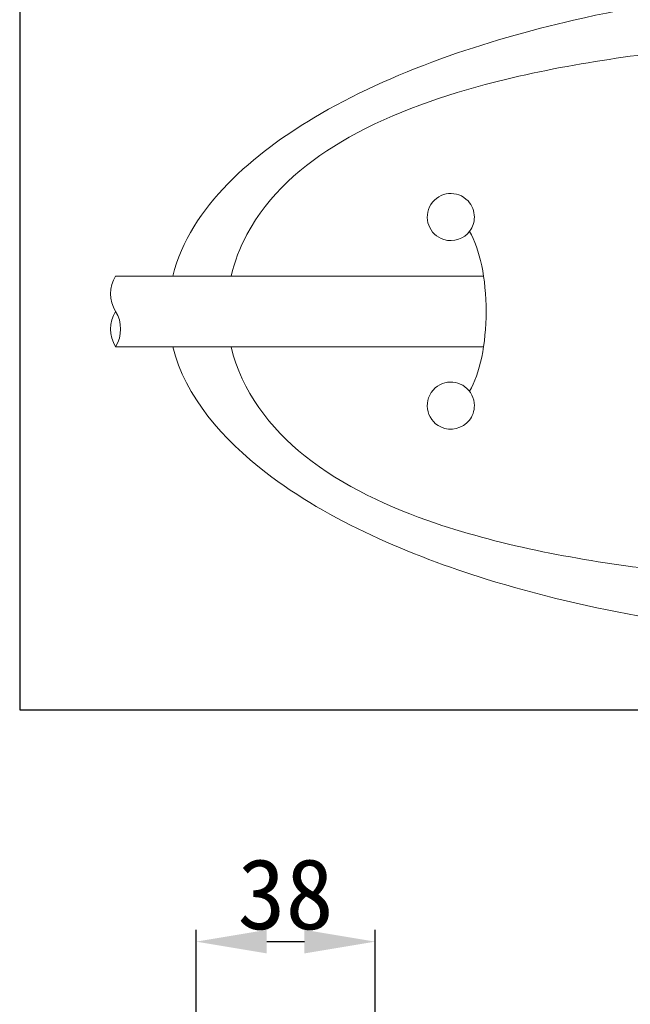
# Model space of a CAD drawing. Header units: millimetres. Extents: x 0 to 420, y 0 to 297.
# Tile 6 of 10: x 329 to 355, y 233 to 274. Entities that reach past the tile are written whole.
import ezdxf

# ---------------------------------------------------------------- set-up
doc = ezdxf.new("R2010")
doc.units = ezdxf.units.MM
doc.header["$LTSCALE"] = 0.25
for name, color, linetype, lineweight in [('CABLE 3P', 7, 'Continuous', 20), ('CABLE TAG (VS)', 7, 'Continuous', 20), ('DIMENSION', 6, 'Continuous', 15)]:
    doc.layers.add(name, color=color, linetype=linetype, lineweight=lineweight)
doc.layers.add('FORM', color=252, linetype='Continuous')
doc.styles.add('VS Standard', font='msgothic.ttc', dxfattribs={"height": 3})
doc.dimstyles.new('VS Standard x0.2', dxfattribs={"dimtxt": 3, "dimasz": 3, "dimexe": 0.5, "dimexo": 0.8, "dimgap": 0.5, "dimtad": 3, "dimlfac": 5, "dimrnd": 0.0001, "dimzin": 9, "dimdsep": 46, "dimtxsty": 'VS Standard', "dimcen": 0, "dimaunit": 1, "dimadec": 0, "dimazin": 2, "dimtfac": 1, "dimtmove": 0, "dimatfit": 2, "dimfxl": 1, "dimtolj": 1, "dimtzin": 0, "dimarcsym": 0})

# ---------------------------------------------------------------- blocks, each defined once
blk = doc.blocks.new('*D43')
at = {"layer": 'Defpoints', "color": 0}
for p in [(344.508, 235.257), (336.908, 216.407), (344.508, 216.407)]:
    blk.add_point(p, dxfattribs=at)
at = {"layer": 'DIMENSION', "color": 0, "lineweight": -2}
for p, q in [((336.908, 217.207), (336.908, 235.757)), ((344.508, 217.207), (344.508, 235.757)), ((339.908, 235.257), (341.508, 235.257))]:
    blk.add_line(p, q, dxfattribs=at)
at = {"layer": 'DIMENSION', "color": 0}
for points in [[(339.908, 235.757), (339.908, 234.757), (336.908, 235.257)], [(341.508, 234.757), (341.508, 235.757), (344.508, 235.257)]]:
    blk.add_solid(points, dxfattribs=at)
at = {"layer": 'DIMENSION', "color": 0, "insert": (340.708, 237.257), "char_height": 3, "attachment_point": 5, "style": 'VS Standard'}
blk.add_mtext('\\A1;38', dxfattribs=at)

msp = doc.modelspace()

# ---------------------------------------------------------------- linework, layer by layer
at = {"layer": 'CABLE 3P', "color": 0}
for p, q in [((333.486, 263.4983), (349.1157, 263.4983)), ((333.486, 260.4983), (349.1152, 260.4983))]:
    msp.add_line(p, q, dxfattribs=at)
at = {"layer": 'CABLE 3P'}
for centre, start, end in [((334.686, 262.7483), 147.99462, 212.00538), ((334.686, 261.2483), 147.99462, 212.00538), ((332.286, 261.2483), 327.99462, 32.00538)]:
    msp.add_arc(centre, 1.4151, start, end, dxfattribs=at)
at = {"layer": 'CABLE TAG (VS)'}
msp.add_ellipse((347.7249, 262), major_axis=(0, -4), ratio=0.375, start_param=0.5585724, end_param=2.5816528, dxfattribs=at)
for points, knots in [([(368.2259, 275.9998), (363.083, 275.9976), (357.8928, 275.491), (349.212, 273.4984), (345.2078, 272.1748), (339.4218, 268.7358), (336.6541, 266.4682), (335.9128, 263.4983)], [5.6003084, 5.6003084, 5.6003084, 5.6003084, 7.9254145, 7.9254145, 9.6774696, 9.6774696, 10.9998668, 10.9998668, 10.9998668, 10.9998668]), ([(398.0563, 263.4983), (398.0448, 263.5484), (397.772, 264.6749), (397.2048, 265.7148), (395.4171, 267.9373), (393.8616, 269.0027), (390.0855, 270.8865), (387.6064, 271.6037), (381.4712, 272.9071), (377.3705, 273.3114), (368.7225, 273.7312), (363.4613, 273.6511), (355.4666, 272.9), (352.2128, 272.4267), (347.0666, 271.0595), (344.9221, 270.2916), (341.4299, 268.2176), (339.9692, 266.9459), (338.7625, 264.7046), (338.5374, 264.1105), (338.3971, 263.4983)], [0.01035204, 0.01035204, 0.01035204, 0.01035204, 0.01141096, 0.03423289, 0.03423289, 0.07201313, 0.07201313, 0.12491301, 0.12491301, 0.20567559, 0.20567559, 0.30946049, 0.30946049, 0.37654152, 0.37654152, 0.42356393, 0.42356393, 0.46458948, 0.46458948, 0.47834761, 0.47834761, 0.47834761, 0.47834761]), ([(348.7259, 265.9993), (348.7259, 266.2502), (348.6284, 266.4987), (348.0055, 267.1635), (347.2322, 267.087), (346.5302, 265.982), (346.7947, 265.2397), (347.835, 264.9195), (348.5278, 265.1581), (348.7259, 265.7895), (348.7259, 265.9993)], [0, 0, 0, 0, 0.4027051, 0.4027051, 1.4519729, 1.4519729, 2.5053478, 2.5053478, 3.1720145, 3.5053478, 3.5053478, 3.5053478, 3.5053478]), ([(335.9124, 260.4984), (336.4464, 258.375), (338.0539, 256.5563), (342.5488, 253.0965), (346.0365, 251.6311), (353.6766, 249.2592), (358.4846, 248.4853), (364.8778, 248.0547), (366.5524, 247.9976), (368.2259, 247.997)], [11.4633396, 11.4633396, 11.4633396, 11.4633396, 12.5062175, 12.5062175, 14.0513399, 14.0513399, 16.2097838, 16.2097838, 16.9744391, 16.9744391, 16.9744391, 16.9744391]), ([(338.3966, 260.4983), (338.8299, 258.6089), (340.0418, 257.0502), (343.1332, 254.5856), (345.1413, 253.6674), (349.9886, 252.0233), (353.235, 251.4304), (360.7467, 250.5064), (365.4905, 250.3203), (374.0314, 250.4506), (378.4122, 250.7357), (385.2093, 251.8143), (388.0784, 252.4554), (392.5146, 254.2229), (394.411, 255.2558), (396.9054, 257.7418), (397.7181, 259.0338), (398.0553, 260.4983)], [0.50033028, 0.50033028, 0.50033028, 0.50033028, 0.54308094, 0.54308094, 0.58893761, 0.58893761, 0.65818618, 0.65818618, 0.75761553, 0.75761553, 0.84813874, 0.84813874, 0.91060622, 0.91060622, 0.95517612, 0.95517612, 0.98889495, 0.98889495, 0.98889495, 0.98889495]), ([(348.7259, 257.9993), (348.7259, 258.1529), (348.6902, 258.3066), (348.327, 259.0345), (347.5573, 259.183), (346.5243, 258.2739), (346.6473, 257.4011), (347.7155, 256.8994), (348.4919, 257.0894), (348.7259, 257.7713), (348.7259, 257.9993)], [0, 0, 0, 0, 0.225688, 0.225688, 1.1812037, 1.1812037, 2.231792, 2.231792, 2.8984587, 3.231792, 3.231792, 3.231792, 3.231792])]:
    msp.add_open_spline(points, degree=3, knots=knots, dxfattribs=at)
at = {"layer": 'FORM'}
msp.add_lwpolyline([(406.5, 286), (329.4122, 286), (329.4122, 245.0931), (406.5, 245.0931)], close=True, dxfattribs=at)

# ---------------------------------------------------------------- dimensions: what is measured, and where the dimension line sits
at = {"layer": 'DIMENSION'}
dim = msp.add_linear_dim(base=(344.5078, 235.2569), p1=(336.9078, 216.4074), p2=(344.5078, 216.4074), dimstyle='VS Standard x0.2', override={"dimtxsty": 'VS Standard'}, dxfattribs=at)
dim.commit()
dim.dimension.update_dxf_attribs({"geometry": '*D43', "text_midpoint": (340.7078, 237.2569)})

doc.saveas('drawing.dxf')
